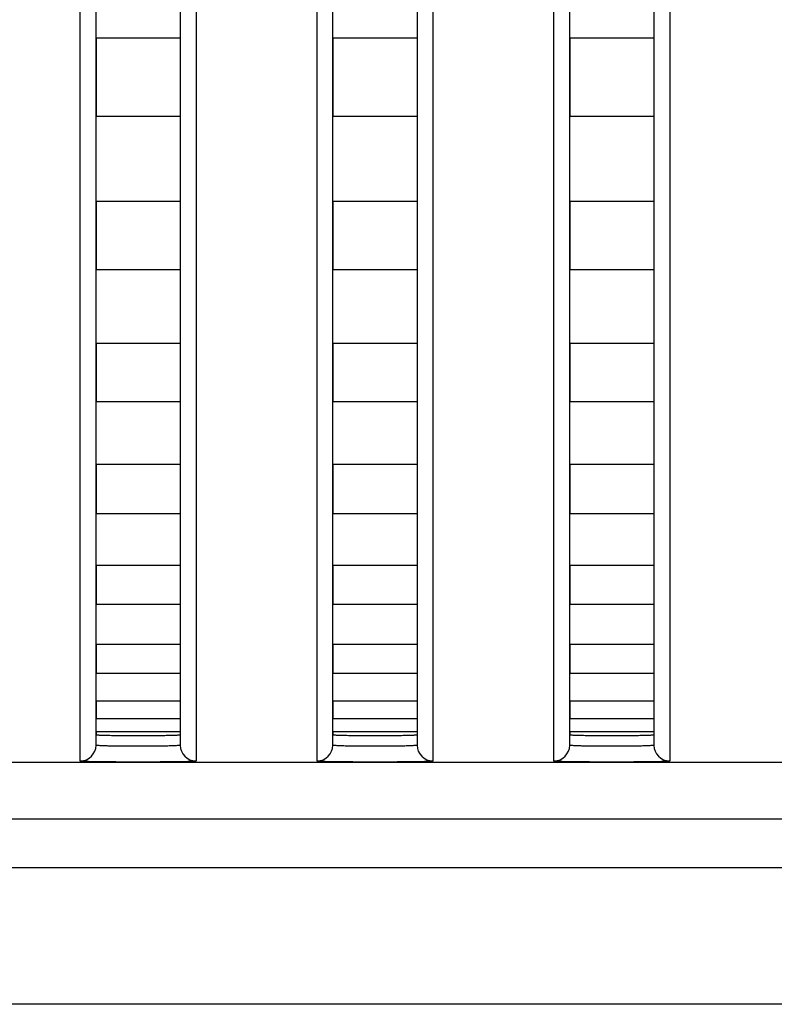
# Model space of a CAD drawing. Header units: millimetres. Extents: x -6054 to 364, y -1866 to 3094.
# Tile 250 of 256: x -4280 to -4266, y 1480 to 1498. Entities that reach past the tile are written whole.
import ezdxf

# ---------------------------------------------------------------- set-up
doc = ezdxf.new("R2010")
doc.units = ezdxf.units.MM
doc.header["$LTSCALE"] = 65.395
doc.layers.get('0').update_dxf_attribs({"linetype": 'CONTINUOUS'})

msp = doc.modelspace()

# ---------------------------------------------------------------- linework, layer by layer
at = {"linetype": 'Continuous'}
for p, q in [((-4278.723, 1484.478), (-4278.723, 1514.359)), ((-4277.123, 1514.359), (-4277.123, 1484.478)), ((-4274.223, 1484.478), (-4274.223, 1514.359)), ((-4272.623, 1514.359), (-4272.623, 1484.478)), ((-4269.723, 1484.478), (-4269.723, 1514.359)), ((-4268.123, 1514.359), (-4268.123, 1484.478)), ((-4279.023, 1484.178), (-4279.023, 1513.867)), ((-4276.823, 1513.867), (-4276.823, 1484.178)), ((-4274.523, 1484.178), (-4274.523, 1513.867)), ((-4272.323, 1513.867), (-4272.323, 1484.178)), ((-4270.023, 1484.178), (-4270.023, 1513.867)), ((-4267.823, 1513.867), (-4267.823, 1484.178)), ((-4278.723, 1497.91), (-4278.723, 1496.425)), ((-4278.723, 1497.91), (-4278.723, 1496.425)), ((-4277.123, 1497.91), (-4278.723, 1497.91)), ((-4277.123, 1497.91), (-4278.723, 1497.91)), ((-4277.123, 1497.91), (-4277.123, 1496.425)), ((-4277.123, 1497.91), (-4277.123, 1496.425)), ((-4274.223, 1497.91), (-4274.223, 1496.425)), ((-4274.223, 1497.91), (-4274.223, 1496.425)), ((-4272.623, 1497.91), (-4274.223, 1497.91)), ((-4272.623, 1497.91), (-4274.223, 1497.91)), ((-4272.623, 1497.91), (-4272.623, 1496.425)), ((-4272.623, 1497.91), (-4272.623, 1496.425)), ((-4269.723, 1497.91), (-4269.723, 1496.425)), ((-4269.723, 1497.91), (-4269.723, 1496.425)), ((-4268.123, 1497.91), (-4269.723, 1497.91)), ((-4268.123, 1497.91), (-4269.723, 1497.91)), ((-4268.123, 1497.91), (-4268.123, 1496.425)), ((-4268.123, 1497.91), (-4268.123, 1496.425)), ((-4277.123, 1496.425), (-4278.723, 1496.425)), ((-4277.123, 1496.425), (-4278.723, 1496.425)), ((-4272.623, 1496.425), (-4274.223, 1496.425)), ((-4272.623, 1496.425), (-4274.223, 1496.425)), ((-4268.123, 1496.425), (-4269.723, 1496.425)), ((-4268.123, 1496.425), (-4269.723, 1496.425)), ((-4278.723, 1494.806), (-4278.723, 1493.513)), ((-4278.723, 1494.806), (-4278.723, 1493.513)), ((-4277.123, 1494.806), (-4278.723, 1494.806)), ((-4277.123, 1494.806), (-4278.723, 1494.806)), ((-4277.123, 1494.806), (-4277.123, 1493.513)), ((-4277.123, 1494.806), (-4277.123, 1493.513)), ((-4274.223, 1494.806), (-4274.223, 1493.513)), ((-4274.223, 1494.806), (-4274.223, 1493.513)), ((-4272.623, 1494.806), (-4274.223, 1494.806)), ((-4272.623, 1494.806), (-4274.223, 1494.806)), ((-4272.623, 1494.806), (-4272.623, 1493.513)), ((-4272.623, 1494.806), (-4272.623, 1493.513)), ((-4269.723, 1494.806), (-4269.723, 1493.513)), ((-4269.723, 1494.806), (-4269.723, 1493.513)), ((-4268.123, 1494.806), (-4269.723, 1494.806)), ((-4268.123, 1494.806), (-4269.723, 1494.806)), ((-4268.123, 1494.806), (-4268.123, 1493.513)), ((-4268.123, 1494.806), (-4268.123, 1493.513)), ((-4277.123, 1493.513), (-4278.723, 1493.513)), ((-4277.123, 1493.513), (-4278.723, 1493.513)), ((-4272.623, 1493.513), (-4274.223, 1493.513)), ((-4272.623, 1493.513), (-4274.223, 1493.513)), ((-4268.123, 1493.513), (-4269.723, 1493.513)), ((-4268.123, 1493.513), (-4269.723, 1493.513)), ((-4278.723, 1492.112), (-4278.723, 1491.001)), ((-4278.723, 1492.112), (-4278.723, 1491.001)), ((-4277.123, 1492.112), (-4278.723, 1492.112)), ((-4277.123, 1492.112), (-4278.723, 1492.112)), ((-4277.123, 1492.112), (-4277.123, 1491.001)), ((-4277.123, 1492.112), (-4277.123, 1491.001)), ((-4274.223, 1492.112), (-4274.223, 1491.001)), ((-4274.223, 1492.112), (-4274.223, 1491.001)), ((-4272.623, 1492.112), (-4274.223, 1492.112)), ((-4272.623, 1492.112), (-4274.223, 1492.112)), ((-4272.623, 1492.112), (-4272.623, 1491.001)), ((-4272.623, 1492.112), (-4272.623, 1491.001)), ((-4269.723, 1492.112), (-4269.723, 1491.001)), ((-4269.723, 1492.112), (-4269.723, 1491.001)), ((-4268.123, 1492.112), (-4269.723, 1492.112)), ((-4268.123, 1492.112), (-4269.723, 1492.112)), ((-4268.123, 1492.112), (-4268.123, 1491.001)), ((-4268.123, 1492.112), (-4268.123, 1491.001)), ((-4277.123, 1491.001), (-4278.723, 1491.001)), ((-4277.123, 1491.001), (-4278.723, 1491.001)), ((-4272.623, 1491.001), (-4274.223, 1491.001)), ((-4272.623, 1491.001), (-4274.223, 1491.001)), ((-4268.123, 1491.001), (-4269.723, 1491.001)), ((-4268.123, 1491.001), (-4269.723, 1491.001)), ((-4278.723, 1489.808), (-4278.723, 1488.875)), ((-4278.723, 1489.808), (-4278.723, 1488.875)), ((-4277.123, 1489.808), (-4278.723, 1489.808)), ((-4277.123, 1489.808), (-4278.723, 1489.808)), ((-4277.123, 1489.808), (-4277.123, 1488.875)), ((-4277.123, 1489.808), (-4277.123, 1488.875)), ((-4274.223, 1489.808), (-4274.223, 1488.875)), ((-4274.223, 1489.808), (-4274.223, 1488.875)), ((-4272.623, 1489.808), (-4274.223, 1489.808)), ((-4272.623, 1489.808), (-4274.223, 1489.808)), ((-4272.623, 1489.808), (-4272.623, 1488.875)), ((-4272.623, 1489.808), (-4272.623, 1488.875)), ((-4269.723, 1489.808), (-4269.723, 1488.875)), ((-4269.723, 1489.808), (-4269.723, 1488.875)), ((-4268.123, 1489.808), (-4269.723, 1489.808)), ((-4268.123, 1489.808), (-4269.723, 1489.808)), ((-4268.123, 1489.808), (-4268.123, 1488.875)), ((-4268.123, 1489.808), (-4268.123, 1488.875)), ((-4277.123, 1488.875), (-4278.723, 1488.875)), ((-4277.123, 1488.875), (-4278.723, 1488.875)), ((-4272.623, 1488.875), (-4274.223, 1488.875)), ((-4272.623, 1488.875), (-4274.223, 1488.875)), ((-4268.123, 1488.875), (-4269.723, 1488.875)), ((-4268.123, 1488.875), (-4269.723, 1488.875)), ((-4278.723, 1487.894), (-4278.723, 1487.148)), ((-4278.723, 1487.894), (-4278.723, 1487.148)), ((-4277.123, 1487.894), (-4278.723, 1487.894)), ((-4277.123, 1487.894), (-4278.723, 1487.894)), ((-4277.123, 1487.894), (-4277.123, 1487.148)), ((-4277.123, 1487.894), (-4277.123, 1487.148)), ((-4274.223, 1487.894), (-4274.223, 1487.148)), ((-4274.223, 1487.894), (-4274.223, 1487.148)), ((-4272.623, 1487.894), (-4274.223, 1487.894)), ((-4272.623, 1487.894), (-4274.223, 1487.894)), ((-4272.623, 1487.894), (-4272.623, 1487.148)), ((-4272.623, 1487.894), (-4272.623, 1487.148)), ((-4269.723, 1487.894), (-4269.723, 1487.148)), ((-4269.723, 1487.894), (-4269.723, 1487.148)), ((-4268.123, 1487.894), (-4269.723, 1487.894)), ((-4268.123, 1487.894), (-4269.723, 1487.894)), ((-4268.123, 1487.894), (-4268.123, 1487.148)), ((-4268.123, 1487.894), (-4268.123, 1487.148)), ((-4277.123, 1487.148), (-4278.723, 1487.148)), ((-4277.123, 1487.148), (-4278.723, 1487.148)), ((-4272.623, 1487.148), (-4274.223, 1487.148)), ((-4272.623, 1487.148), (-4274.223, 1487.148)), ((-4268.123, 1487.148), (-4269.723, 1487.148)), ((-4268.123, 1487.148), (-4269.723, 1487.148)), ((-4278.723, 1486.389), (-4278.723, 1485.837)), ((-4278.723, 1486.389), (-4278.723, 1485.837)), ((-4277.123, 1486.389), (-4278.723, 1486.389)), ((-4277.123, 1486.389), (-4278.723, 1486.389)), ((-4277.123, 1486.389), (-4277.123, 1485.837)), ((-4277.123, 1486.389), (-4277.123, 1485.837)), ((-4274.223, 1486.389), (-4274.223, 1485.837)), ((-4274.223, 1486.389), (-4274.223, 1485.837)), ((-4272.623, 1486.389), (-4274.223, 1486.389)), ((-4272.623, 1486.389), (-4274.223, 1486.389)), ((-4272.623, 1486.389), (-4272.623, 1485.837)), ((-4272.623, 1486.389), (-4272.623, 1485.837)), ((-4269.723, 1486.389), (-4269.723, 1485.837)), ((-4269.723, 1486.389), (-4269.723, 1485.837)), ((-4268.123, 1486.389), (-4269.723, 1486.389)), ((-4268.123, 1486.389), (-4269.723, 1486.389)), ((-4268.123, 1486.389), (-4268.123, 1485.837)), ((-4268.123, 1486.389), (-4268.123, 1485.837)), ((-4277.123, 1485.837), (-4278.723, 1485.837)), ((-4277.123, 1485.837), (-4278.723, 1485.837)), ((-4272.623, 1485.837), (-4274.223, 1485.837)), ((-4272.623, 1485.837), (-4274.223, 1485.837)), ((-4268.123, 1485.837), (-4269.723, 1485.837)), ((-4268.123, 1485.837), (-4269.723, 1485.837)), ((-4278.723, 1485.315), (-4278.723, 1484.98)), ((-4278.723, 1485.315), (-4278.723, 1484.98)), ((-4277.123, 1485.315), (-4278.723, 1485.315)), ((-4277.123, 1485.315), (-4278.723, 1485.315)), ((-4277.123, 1485.315), (-4277.123, 1484.98)), ((-4277.123, 1485.315), (-4277.123, 1484.98)), ((-4274.223, 1485.315), (-4274.223, 1484.98)), ((-4274.223, 1485.315), (-4274.223, 1484.98)), ((-4272.623, 1485.315), (-4274.223, 1485.315)), ((-4272.623, 1485.315), (-4274.223, 1485.315)), ((-4272.623, 1485.315), (-4272.623, 1484.98)), ((-4272.623, 1485.315), (-4272.623, 1484.98)), ((-4269.723, 1485.315), (-4269.723, 1484.98)), ((-4269.723, 1485.315), (-4269.723, 1484.98)), ((-4268.123, 1485.315), (-4269.723, 1485.315)), ((-4268.123, 1485.315), (-4269.723, 1485.315)), ((-4268.123, 1485.315), (-4268.123, 1484.98)), ((-4268.123, 1485.315), (-4268.123, 1484.98)), ((-4277.123, 1484.98), (-4278.723, 1484.98)), ((-4277.123, 1484.98), (-4278.723, 1484.98)), ((-4272.623, 1484.98), (-4274.223, 1484.98)), ((-4272.623, 1484.98), (-4274.223, 1484.98)), ((-4268.123, 1484.98), (-4269.723, 1484.98)), ((-4268.123, 1484.98), (-4269.723, 1484.98)), ((-4278.723, 1484.731), (-4278.723, 1484.678)), ((-4278.723, 1484.731), (-4278.723, 1484.678)), ((-4277.123, 1484.731), (-4278.723, 1484.731)), ((-4277.123, 1484.731), (-4278.723, 1484.731)), ((-4277.123, 1484.731), (-4277.123, 1484.678)), ((-4277.123, 1484.731), (-4277.123, 1484.678)), ((-4274.223, 1484.731), (-4274.223, 1484.678)), ((-4274.223, 1484.731), (-4274.223, 1484.678)), ((-4272.623, 1484.731), (-4274.223, 1484.731)), ((-4272.623, 1484.731), (-4274.223, 1484.731)), ((-4272.623, 1484.731), (-4272.623, 1484.678)), ((-4272.623, 1484.731), (-4272.623, 1484.678)), ((-4269.723, 1484.731), (-4269.723, 1484.678)), ((-4269.723, 1484.731), (-4269.723, 1484.678)), ((-4268.123, 1484.731), (-4269.723, 1484.731)), ((-4268.123, 1484.731), (-4269.723, 1484.731)), ((-4268.123, 1484.731), (-4268.123, 1484.678)), ((-4268.123, 1484.731), (-4268.123, 1484.678)), ((-4432.673, 1484.154), (-3353.673, 1484.154)), ((-4260.617, 1483.071), (-4325.729, 1483.071)), ((-4260.864, 1482.148), (-4325.482, 1482.148)), ((-4257.966, 1479.554), (-4328.38, 1479.554))]:
    msp.add_line(p, q, dxfattribs=at)
for centre, start, end in [((-4279.023, 1484.478), 269.9896, 359.9896), ((-4276.823, 1484.478), 180.0104, 270.0104), ((-4274.523, 1484.478), 269.9896, 359.9896), ((-4272.323, 1484.478), 180.0104, 270.0104), ((-4270.023, 1484.478), 269.9896, 359.9896), ((-4267.823, 1484.478), 180.0104, 270.0104)]:
    msp.add_arc(centre, 0.3, start, end, dxfattribs=at)
for points, knots in [([(-4278.723, 1484.678), (-4278.723, 1484.676), (-4278.716, 1484.675), (-4278.706, 1484.673), (-4278.686, 1484.672), (-4278.66, 1484.67), (-4278.626, 1484.668), (-4278.569, 1484.667), (-4278.482, 1484.665), (-4278.362, 1484.663), (-4278.225, 1484.662), (-4278.077, 1484.661), (-4277.923, 1484.661), (-4277.769, 1484.661), (-4277.621, 1484.662), (-4277.484, 1484.663), (-4277.365, 1484.665), (-4277.278, 1484.667), (-4277.22, 1484.668), (-4277.186, 1484.67), (-4277.16, 1484.672), (-4277.14, 1484.673), (-4277.131, 1484.675), (-4277.123, 1484.676), (-4277.123, 1484.678)], [0, 0, 0, 0, 0.002721, 0.01001, 0.021969, 0.038509, 0.059481, 0.084689, 0.146812, 0.222502, 0.308855, 0.402555, 0.5, 0.597445, 0.691145, 0.777498, 0.853188, 0.915311, 0.940519, 0.961491, 0.978031, 0.98999, 0.997279, 1, 1, 1, 1]), ([(-4278.723, 1484.678), (-4278.723, 1484.676), (-4278.716, 1484.675), (-4278.706, 1484.673), (-4278.686, 1484.672), (-4278.66, 1484.67), (-4278.626, 1484.668), (-4278.569, 1484.667), (-4278.482, 1484.665), (-4278.362, 1484.663), (-4278.225, 1484.662), (-4278.077, 1484.661), (-4277.923, 1484.661), (-4277.769, 1484.661), (-4277.621, 1484.662), (-4277.484, 1484.663), (-4277.365, 1484.665), (-4277.278, 1484.667), (-4277.22, 1484.668), (-4277.186, 1484.67), (-4277.16, 1484.672), (-4277.14, 1484.673), (-4277.131, 1484.675), (-4277.123, 1484.676), (-4277.123, 1484.678)], [0, 0, 0, 0, 0.002721, 0.01001, 0.021969, 0.038509, 0.059481, 0.084689, 0.146812, 0.222502, 0.308855, 0.402555, 0.5, 0.597445, 0.691145, 0.777498, 0.853188, 0.915311, 0.940519, 0.961491, 0.978031, 0.98999, 0.997279, 1, 1, 1, 1]), ([(-4278.723, 1484.678), (-4278.723, 1484.676), (-4278.716, 1484.675), (-4278.706, 1484.673), (-4278.686, 1484.672), (-4278.66, 1484.67), (-4278.626, 1484.668), (-4278.569, 1484.667), (-4278.482, 1484.665), (-4278.362, 1484.663), (-4278.225, 1484.662), (-4278.077, 1484.661), (-4277.923, 1484.661), (-4277.769, 1484.661), (-4277.621, 1484.662), (-4277.484, 1484.663), (-4277.365, 1484.665), (-4277.278, 1484.667), (-4277.22, 1484.668), (-4277.186, 1484.67), (-4277.16, 1484.672), (-4277.14, 1484.673), (-4277.131, 1484.675), (-4277.123, 1484.676), (-4277.123, 1484.678)], [0, 0, 0, 0, 0.002721, 0.01001, 0.021969, 0.038509, 0.059481, 0.084689, 0.146812, 0.222502, 0.308855, 0.402555, 0.5, 0.597445, 0.691145, 0.777498, 0.853188, 0.915311, 0.940519, 0.961491, 0.978031, 0.98999, 0.997279, 1, 1, 1, 1]), ([(-4274.223, 1484.678), (-4274.223, 1484.676), (-4274.216, 1484.675), (-4274.206, 1484.673), (-4274.186, 1484.672), (-4274.16, 1484.67), (-4274.126, 1484.668), (-4274.069, 1484.667), (-4273.982, 1484.665), (-4273.862, 1484.663), (-4273.725, 1484.662), (-4273.577, 1484.661), (-4273.423, 1484.661), (-4273.269, 1484.661), (-4273.121, 1484.662), (-4272.984, 1484.663), (-4272.865, 1484.665), (-4272.778, 1484.667), (-4272.72, 1484.668), (-4272.686, 1484.67), (-4272.66, 1484.672), (-4272.64, 1484.673), (-4272.631, 1484.675), (-4272.623, 1484.676), (-4272.623, 1484.678)], [0, 0, 0, 0, 0.002721, 0.01001, 0.021969, 0.038509, 0.059481, 0.084689, 0.146812, 0.222502, 0.308855, 0.402555, 0.5, 0.597445, 0.691145, 0.777498, 0.853188, 0.915311, 0.940519, 0.961491, 0.978031, 0.98999, 0.997279, 1, 1, 1, 1]), ([(-4274.223, 1484.678), (-4274.223, 1484.676), (-4274.216, 1484.675), (-4274.206, 1484.673), (-4274.186, 1484.672), (-4274.16, 1484.67), (-4274.126, 1484.668), (-4274.069, 1484.667), (-4273.982, 1484.665), (-4273.862, 1484.663), (-4273.725, 1484.662), (-4273.577, 1484.661), (-4273.423, 1484.661), (-4273.269, 1484.661), (-4273.121, 1484.662), (-4272.984, 1484.663), (-4272.865, 1484.665), (-4272.778, 1484.667), (-4272.72, 1484.668), (-4272.686, 1484.67), (-4272.66, 1484.672), (-4272.64, 1484.673), (-4272.631, 1484.675), (-4272.623, 1484.676), (-4272.623, 1484.678)], [0, 0, 0, 0, 0.002721, 0.01001, 0.021969, 0.038509, 0.059481, 0.084689, 0.146812, 0.222502, 0.308855, 0.402555, 0.5, 0.597445, 0.691145, 0.777498, 0.853188, 0.915311, 0.940519, 0.961491, 0.978031, 0.98999, 0.997279, 1, 1, 1, 1]), ([(-4274.223, 1484.678), (-4274.223, 1484.676), (-4274.216, 1484.675), (-4274.206, 1484.673), (-4274.186, 1484.672), (-4274.16, 1484.67), (-4274.126, 1484.668), (-4274.069, 1484.667), (-4273.982, 1484.665), (-4273.862, 1484.663), (-4273.725, 1484.662), (-4273.577, 1484.661), (-4273.423, 1484.661), (-4273.269, 1484.661), (-4273.121, 1484.662), (-4272.984, 1484.663), (-4272.865, 1484.665), (-4272.778, 1484.667), (-4272.72, 1484.668), (-4272.686, 1484.67), (-4272.66, 1484.672), (-4272.64, 1484.673), (-4272.631, 1484.675), (-4272.623, 1484.676), (-4272.623, 1484.678)], [0, 0, 0, 0, 0.002721, 0.01001, 0.021969, 0.038509, 0.059481, 0.084689, 0.146812, 0.222502, 0.308855, 0.402555, 0.5, 0.597445, 0.691145, 0.777498, 0.853188, 0.915311, 0.940519, 0.961491, 0.978031, 0.98999, 0.997279, 1, 1, 1, 1]), ([(-4269.723, 1484.678), (-4269.723, 1484.676), (-4269.716, 1484.675), (-4269.706, 1484.673), (-4269.686, 1484.672), (-4269.66, 1484.67), (-4269.626, 1484.668), (-4269.569, 1484.667), (-4269.482, 1484.665), (-4269.362, 1484.663), (-4269.225, 1484.662), (-4269.077, 1484.661), (-4268.923, 1484.661), (-4268.769, 1484.661), (-4268.621, 1484.662), (-4268.484, 1484.663), (-4268.365, 1484.665), (-4268.278, 1484.667), (-4268.22, 1484.668), (-4268.186, 1484.67), (-4268.16, 1484.672), (-4268.14, 1484.673), (-4268.131, 1484.675), (-4268.123, 1484.676), (-4268.123, 1484.678)], [0, 0, 0, 0, 0.002721, 0.01001, 0.021969, 0.038509, 0.059481, 0.084689, 0.146812, 0.222502, 0.308855, 0.402555, 0.5, 0.597445, 0.691145, 0.777498, 0.853188, 0.915311, 0.940519, 0.961491, 0.978031, 0.98999, 0.997279, 1, 1, 1, 1]), ([(-4269.723, 1484.678), (-4269.723, 1484.676), (-4269.716, 1484.675), (-4269.706, 1484.673), (-4269.686, 1484.672), (-4269.66, 1484.67), (-4269.626, 1484.668), (-4269.569, 1484.667), (-4269.482, 1484.665), (-4269.362, 1484.663), (-4269.225, 1484.662), (-4269.077, 1484.661), (-4268.923, 1484.661), (-4268.769, 1484.661), (-4268.621, 1484.662), (-4268.484, 1484.663), (-4268.365, 1484.665), (-4268.278, 1484.667), (-4268.22, 1484.668), (-4268.186, 1484.67), (-4268.16, 1484.672), (-4268.14, 1484.673), (-4268.131, 1484.675), (-4268.123, 1484.676), (-4268.123, 1484.678)], [0, 0, 0, 0, 0.002721, 0.01001, 0.021969, 0.038509, 0.059481, 0.084689, 0.146812, 0.222502, 0.308855, 0.402555, 0.5, 0.597445, 0.691145, 0.777498, 0.853188, 0.915311, 0.940519, 0.961491, 0.978031, 0.98999, 0.997279, 1, 1, 1, 1]), ([(-4269.723, 1484.678), (-4269.723, 1484.676), (-4269.716, 1484.675), (-4269.706, 1484.673), (-4269.686, 1484.672), (-4269.66, 1484.67), (-4269.626, 1484.668), (-4269.569, 1484.667), (-4269.482, 1484.665), (-4269.362, 1484.663), (-4269.225, 1484.662), (-4269.077, 1484.661), (-4268.923, 1484.661), (-4268.769, 1484.661), (-4268.621, 1484.662), (-4268.484, 1484.663), (-4268.365, 1484.665), (-4268.278, 1484.667), (-4268.22, 1484.668), (-4268.186, 1484.67), (-4268.16, 1484.672), (-4268.14, 1484.673), (-4268.131, 1484.675), (-4268.123, 1484.676), (-4268.123, 1484.678)], [0, 0, 0, 0, 0.002721, 0.01001, 0.021969, 0.038509, 0.059481, 0.084689, 0.146812, 0.222502, 0.308855, 0.402555, 0.5, 0.597445, 0.691145, 0.777498, 0.853188, 0.915311, 0.940519, 0.961491, 0.978031, 0.98999, 0.997279, 1, 1, 1, 1]), ([(-4277.123, 1484.478), (-4277.123, 1484.476), (-4277.13, 1484.474), (-4277.14, 1484.472), (-4277.16, 1484.47), (-4277.2, 1484.467), (-4277.267, 1484.464), (-4277.365, 1484.461), (-4277.484, 1484.459), (-4277.621, 1484.458), (-4277.769, 1484.457), (-4277.923, 1484.457), (-4278.077, 1484.457), (-4278.225, 1484.458), (-4278.362, 1484.459), (-4278.482, 1484.461), (-4278.58, 1484.464), (-4278.647, 1484.467), (-4278.686, 1484.47), (-4278.706, 1484.472), (-4278.716, 1484.474), (-4278.723, 1484.476), (-4278.723, 1484.478)], [0, 0, 0, 0, 0.002976, 0.01034, 0.022326, 0.038871, 0.085025, 0.147098, 0.222725, 0.309008, 0.402632, 0.499999, 0.597367, 0.690991, 0.777274, 0.852901, 0.914974, 0.961128, 0.977674, 0.98966, 0.997024, 1, 1, 1, 1]), ([(-4272.623, 1484.478), (-4272.623, 1484.476), (-4272.63, 1484.474), (-4272.64, 1484.472), (-4272.66, 1484.47), (-4272.7, 1484.467), (-4272.767, 1484.464), (-4272.865, 1484.461), (-4272.984, 1484.459), (-4273.121, 1484.458), (-4273.269, 1484.457), (-4273.423, 1484.457), (-4273.577, 1484.457), (-4273.725, 1484.458), (-4273.862, 1484.459), (-4273.982, 1484.461), (-4274.08, 1484.464), (-4274.147, 1484.467), (-4274.186, 1484.47), (-4274.206, 1484.472), (-4274.216, 1484.474), (-4274.223, 1484.476), (-4274.223, 1484.478)], [0, 0, 0, 0, 0.002976, 0.01034, 0.022326, 0.038871, 0.085025, 0.147098, 0.222725, 0.309008, 0.402632, 0.499999, 0.597367, 0.690991, 0.777274, 0.852901, 0.914974, 0.961128, 0.977674, 0.98966, 0.997024, 1, 1, 1, 1]), ([(-4268.123, 1484.478), (-4268.123, 1484.476), (-4268.13, 1484.474), (-4268.14, 1484.472), (-4268.16, 1484.47), (-4268.2, 1484.467), (-4268.267, 1484.464), (-4268.365, 1484.461), (-4268.484, 1484.459), (-4268.621, 1484.458), (-4268.769, 1484.457), (-4268.923, 1484.457), (-4269.077, 1484.457), (-4269.225, 1484.458), (-4269.362, 1484.459), (-4269.482, 1484.461), (-4269.58, 1484.464), (-4269.647, 1484.467), (-4269.686, 1484.47), (-4269.706, 1484.472), (-4269.716, 1484.474), (-4269.723, 1484.476), (-4269.723, 1484.478)], [0, 0, 0, 0, 0.002976, 0.01034, 0.022326, 0.038871, 0.085025, 0.147098, 0.222725, 0.309008, 0.402632, 0.499999, 0.597367, 0.690991, 0.777274, 0.852901, 0.914974, 0.961128, 0.977674, 0.98966, 0.997024, 1, 1, 1, 1]), ([(-4276.823, 1484.178), (-4276.823, 1484.176), (-4276.833, 1484.175), (-4276.846, 1484.172), (-4276.874, 1484.17), (-4276.91, 1484.168), (-4276.956, 1484.166), (-4277.035, 1484.163), (-4277.154, 1484.161), (-4277.319, 1484.159), (-4277.507, 1484.158), (-4277.711, 1484.157), (-4277.923, 1484.157), (-4278.135, 1484.157), (-4278.339, 1484.158), (-4278.527, 1484.159), (-4278.692, 1484.161), (-4278.811, 1484.163), (-4278.891, 1484.166), (-4278.937, 1484.168), (-4278.972, 1484.17), (-4279, 1484.172), (-4279.013, 1484.175), (-4279.023, 1484.176), (-4279.023, 1484.178)], [0, 0, 0, 0, 0.002716, 0.009974, 0.021884, 0.038363, 0.059267, 0.084407, 0.146421, 0.222076, 0.308492, 0.402345, 0.499999, 0.597653, 0.691507, 0.777923, 0.853578, 0.915592, 0.940732, 0.961637, 0.978116, 0.990026, 0.997284, 1, 1, 1, 1]), ([(-4272.323, 1484.178), (-4272.323, 1484.176), (-4272.333, 1484.175), (-4272.346, 1484.172), (-4272.374, 1484.17), (-4272.41, 1484.168), (-4272.456, 1484.166), (-4272.535, 1484.163), (-4272.654, 1484.161), (-4272.819, 1484.159), (-4273.007, 1484.158), (-4273.211, 1484.157), (-4273.423, 1484.157), (-4273.635, 1484.157), (-4273.839, 1484.158), (-4274.027, 1484.159), (-4274.192, 1484.161), (-4274.311, 1484.163), (-4274.391, 1484.166), (-4274.437, 1484.168), (-4274.472, 1484.17), (-4274.5, 1484.172), (-4274.513, 1484.175), (-4274.523, 1484.176), (-4274.523, 1484.178)], [0, 0, 0, 0, 0.002716, 0.009974, 0.021884, 0.038363, 0.059267, 0.084407, 0.146421, 0.222076, 0.308492, 0.402345, 0.499999, 0.597653, 0.691507, 0.777923, 0.853578, 0.915592, 0.940732, 0.961637, 0.978116, 0.990026, 0.997284, 1, 1, 1, 1]), ([(-4267.823, 1484.178), (-4267.823, 1484.176), (-4267.833, 1484.175), (-4267.846, 1484.172), (-4267.874, 1484.17), (-4267.91, 1484.168), (-4267.956, 1484.166), (-4268.035, 1484.163), (-4268.154, 1484.161), (-4268.319, 1484.159), (-4268.507, 1484.158), (-4268.711, 1484.157), (-4268.923, 1484.157), (-4269.135, 1484.157), (-4269.339, 1484.158), (-4269.527, 1484.159), (-4269.692, 1484.161), (-4269.811, 1484.163), (-4269.891, 1484.166), (-4269.937, 1484.168), (-4269.972, 1484.17), (-4270, 1484.172), (-4270.013, 1484.175), (-4270.023, 1484.176), (-4270.023, 1484.178)], [0, 0, 0, 0, 0.002716, 0.009974, 0.021884, 0.038363, 0.059267, 0.084407, 0.146421, 0.222076, 0.308492, 0.402345, 0.499999, 0.597653, 0.691507, 0.777923, 0.853578, 0.915592, 0.940732, 0.961637, 0.978116, 0.990026, 0.997284, 1, 1, 1, 1])]:
    msp.add_open_spline(points, degree=3, knots=knots, dxfattribs=at)

doc.saveas('drawing.dxf')
